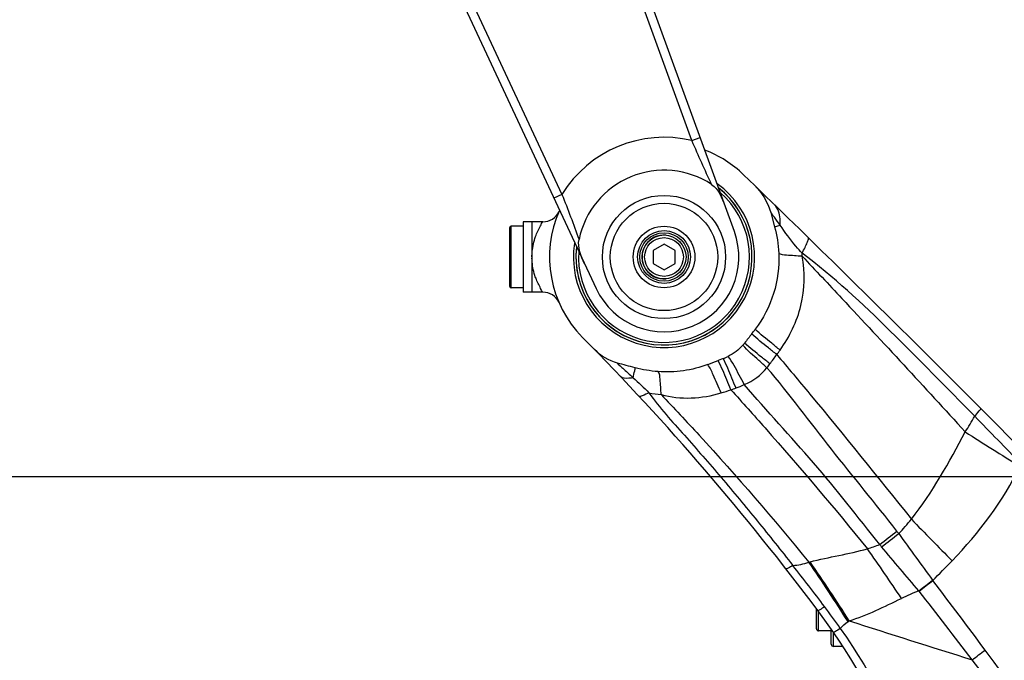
# Model space of a CAD drawing. Header units: millimetres. Extents: x 0 to 11890, y 0 to 8410.
# Tile 75 of 104: x 5706 to 5929, y 5032 to 5178. Entities that reach past the tile are written whole.
import ezdxf

# ---------------------------------------------------------------- set-up
doc = ezdxf.new("R2010")
doc.units = ezdxf.units.MM
doc.header["$LTSCALE"] = 653.95
doc.layers.get('0').update_dxf_attribs({"linetype": 'CONTINUOUS'})
for name, color, linetype in [('304103000031DXF_CONTINUOUS_LINE', 7, 'CONTINUOUS'), ('304103000184DXF_CONTINUOUS_LINE', 7, 'CONTINUOUS'), ('304104000210DXF_CONTINUOUS_LINE', 7, 'CONTINUOUS'), ('304304000121DXF_CONTINUOUS_LINE', 7, 'CONTINUOUS'), ('501023000078DXF_CONTINUOUS_LINE', 7, 'CONTINUOUS'), ('537003000017DXF_CONTINUOUS_LINE', 7, 'CONTINUOUS'), ('604006000006DXF_CONTINUOUS_LINE', 7, 'CONTINUOUS'), ('604007000001DXF_CONTINUOUS_LINE', 7, 'CONTINUOUS'), ('626001000001DXF_CONTINUOUS_LINE', 7, 'CONTINUOUS'), ('RB30-1-B-JSZL_DXF_DIMENSION', 7, 'CONTINUOUS')]:
    doc.layers.add(name, color=color, linetype=linetype)
doc.styles.get("Standard").update_dxf_attribs({"font": 'txt', "width": 0.7})
doc.dimstyles.new('DIMSTYLE_10', dxfattribs={"dimtxt": 70, "dimasz": 50, "dimexe": 1.5, "dimexo": 0, "dimgap": 1.75, "dimtad": 1, "dimdsep": 46, "dimtxsty": 'Standard', "dimblk": '_FILLED', "dimblk1": '_FILLED', "dimblk2": '_FILLED', "dimcen": 0.09, "dimclrt": 5, "dimazin": 2, "dimtp": 1.2, "dimtm": 1.2, "dimtfac": 1, "dimtofl": 0, "dimtmove": 0, "dimatfit": 3, "dimldrblk": '_FILLED', "dimfxl": 0, "dimtolj": 1, "dimarcsym": 0})
doc.dimstyles.new('DIMSTYLE_4', dxfattribs={"dimtxt": 70, "dimasz": 50, "dimexe": 1.5, "dimexo": 0, "dimgap": 1.75, "dimtad": 0, "dimtih": 1, "dimtoh": 1, "dimdsep": 46, "dimtxsty": 'Standard', "dimblk": '_FILLED', "dimblk1": '_FILLED', "dimblk2": '_FILLED', "dimcen": 0.09, "dimclrt": 5, "dimazin": 2, "dimtp": 0.1, "dimtm": 0.1, "dimtfac": 1, "dimtofl": 0, "dimtmove": 0, "dimatfit": 3, "dimldrblk": '_FILLED', "dimfxl": 0, "dimtolj": 1, "dimarcsym": 0})
doc.dimstyles.new('DIMSTYLE_8', dxfattribs={"dimtxt": 70, "dimasz": 50, "dimexe": 1.5, "dimexo": 0, "dimgap": 1.75, "dimtad": 1, "dimdsep": 46, "dimtxsty": 'Standard', "dimblk": '_FILLED', "dimblk1": '_FILLED', "dimblk2": '_FILLED', "dimcen": 0.09, "dimclrt": 5, "dimazin": 2, "dimtp": 0.8, "dimtm": 0.8, "dimtfac": 1, "dimtofl": 0, "dimtmove": 0, "dimatfit": 3, "dimldrblk": '_FILLED', "dimfxl": 0, "dimtolj": 1, "dimarcsym": 0})
doc.dimstyles.new('DIMSTYLE_9', dxfattribs={"dimtxt": 70, "dimasz": 50, "dimexe": 1.5, "dimexo": 0, "dimgap": 1.75, "dimtad": 1, "dimdsep": 46, "dimtxsty": 'Standard', "dimblk": '_FILLED', "dimblk1": '_FILLED', "dimblk2": '_FILLED', "dimcen": 0.09, "dimclrt": 5, "dimazin": 2, "dimtp": 0.5, "dimtm": 0.5, "dimtfac": 1, "dimtofl": 0, "dimtmove": 0, "dimatfit": 3, "dimldrblk": '_FILLED', "dimfxl": 0, "dimtolj": 1, "dimarcsym": 0})

# ---------------------------------------------------------------- blocks, each defined once
blk = doc.blocks.new('*D10')
at = {"layer": 'RB30-1-B-JSZL_DXF_DIMENSION', "color": 2, "linetype": 'Continuous'}
blk.add_line((5937.98, 4804.16), (5937.98, 6434.96), dxfattribs=at)
blk = doc.blocks.new('_FILLED')
at = {"color": 0, "linetype": 'ByBlock'}
blk.add_solid([(0, 0), (-1, 0.17), (-1, -0.17)], dxfattribs=at)
blk = doc.blocks.new('*D18')
at = {"layer": 'RB30-1-B-JSZL_DXF_DIMENSION', "color": 2, "linetype": 'Continuous'}
for p, q in [((6024.13, 5074.16), (5526.73, 5074.16)), ((5541.73, 5074.16), (5541.73, 4846.66)), ((5541.73, 4619.16), (5541.73, 4846.66)), ((5759.44, 4619.16), (5526.73, 4619.16))]:
    blk.add_line(p, q, dxfattribs=at)
at = {"layer": 'RB30-1-B-JSZL_DXF_DIMENSION', "color": 2, "linetype": 'Continuous', "xscale": 50, "yscale": 50, "zscale": 50}
for p, rotation in [((5541.73, 5074.16), 90), ((5541.73, 4619.16), 270)]:
    blk.add_blockref('_FILLED', p, dxfattribs=dict(at, rotation=rotation))
blk = doc.blocks.new('*D19')
at = {"layer": 'RB30-1-B-JSZL_DXF_DIMENSION', "color": 2, "linetype": 'Continuous'}
for p, q in [((6081.98, 5804.16), (5526.73, 5804.16)), ((5541.73, 5804.16), (5541.73, 5439.16)), ((5541.73, 5074.16), (5541.73, 5439.16)), ((6127.98, 5074.16), (5526.73, 5074.16))]:
    blk.add_line(p, q, dxfattribs=at)
at = {"layer": 'RB30-1-B-JSZL_DXF_DIMENSION', "color": 2, "linetype": 'Continuous', "xscale": 50, "yscale": 50, "zscale": 50}
for p, rotation in [((5541.73, 5804.16), 90), ((5541.73, 5074.16), 270)]:
    blk.add_blockref('_FILLED', p, dxfattribs=dict(at, rotation=rotation))
blk = doc.blocks.new('*D20')
at = {"layer": 'RB30-1-B-JSZL_DXF_DIMENSION', "color": 2, "linetype": 'Continuous'}
for p, q in [((5937.98, 4804.16), (5937.98, 6076.14)), ((6127.98, 5850.16), (6127.98, 6076.14)), ((6032.98, 6061.14), (5735.66, 6061.14)), ((5937.98, 6061.14), (6032.98, 6061.14)), ((6127.98, 6061.14), (6032.98, 6061.14))]:
    blk.add_line(p, q, dxfattribs=at)
at = {"layer": 'RB30-1-B-JSZL_DXF_DIMENSION', "color": 2, "linetype": 'Continuous', "xscale": 50, "yscale": 50, "zscale": 50, "rotation": 180}
blk.add_blockref('_FILLED', (5937.98, 6061.14), dxfattribs=at)
at = {"layer": 'RB30-1-B-JSZL_DXF_DIMENSION', "color": 2, "linetype": 'Continuous', "xscale": 50, "yscale": 50, "zscale": 50}
blk.add_blockref('_FILLED', (6127.98, 6061.14), dxfattribs=at)
blk = doc.blocks.new('*D24')
at = {"layer": 'RB30-1-B-JSZL_DXF_DIMENSION', "color": 2, "linetype": 'Continuous'}
for p, q in [((7104.19, 5958.16), (5344.32, 5958.16)), ((5359.32, 5958.16), (5359.32, 5288.66)), ((5359.32, 4619.16), (5359.32, 5288.66)), ((5759.44, 4619.16), (5344.32, 4619.16))]:
    blk.add_line(p, q, dxfattribs=at)
at = {"layer": 'RB30-1-B-JSZL_DXF_DIMENSION', "color": 2, "linetype": 'Continuous', "xscale": 50, "yscale": 50, "zscale": 50}
for p, rotation in [((5359.32, 5958.16), 90), ((5359.32, 4619.16), 270)]:
    blk.add_blockref('_FILLED', p, dxfattribs=dict(at, rotation=rotation))

msp = doc.modelspace()

# ---------------------------------------------------------------- linework, layer by layer
at = {"layer": '304103000031DXF_CONTINUOUS_LINE', "color": 9, "linetype": 'Continuous'}
for p, q in [((5858.307, 5150.614), (5831.902, 5223.163)), ((5798.595, 5203.137), (5828.789, 5138.387)), ((5858.308, 5150.613), (5860.187, 5151.297)), ((5858.358, 5150.497), (5858.307, 5150.614)), ((5828.789, 5138.386), (5826.976, 5137.541))]:
    msp.add_line(p, q, dxfattribs=at)
at = {"layer": '304103000031DXF_CONTINUOUS_LINE', "color": 7, "linetype": 'Continuous'}
for p, q in [((5867.947, 5129.978), (5833.781, 5223.847)), ((5796.783, 5202.292), (5836.565, 5116.979))]:
    msp.add_line(p, q, dxfattribs=at)
at = {"layer": '304103000031DXF_CONTINUOUS_LINE', "color": 9, "linetype": 'Continuous'}
msp.add_arc((5851.972, 5124.164), 27.198, 76.5304, 148.46962, dxfattribs=at)
at = {"layer": '304103000031DXF_CONTINUOUS_LINE', "color": 7, "linetype": 'Continuous'}
for radius, start, end in [(19.715, 56.73559, 168.26447), (17, 205, 20)]:
    msp.add_arc((5851.972, 5124.164), radius, start, end, dxfattribs=at)
at = {"layer": '304103000031DXF_CONTINUOUS_LINE', "color": 9, "linetype": 'Continuous'}
for points in [[(5862.785, 5140.648), (5861.28, 5143.918), (5859.787, 5147.194), (5858.358, 5150.497)], [(5828.789, 5138.387), (5830.131, 5135.002), (5831.407, 5131.59), (5832.669, 5128.174)]]:
    msp.add_open_spline(points, degree=3, dxfattribs=at)
at = {"layer": '304103000031DXF_CONTINUOUS_LINE', "color": 7, "linetype": 'Continuous'}
for points in [[(5862.785, 5140.648), (5864.37, 5139.608), (5865.166, 5137.617), (5865.815, 5135.835)], [(5833.93, 5122.628), (5833.129, 5124.346), (5832.284, 5126.318), (5832.669, 5128.174)]]:
    msp.add_open_spline(points, degree=3, dxfattribs=at)
at = {"layer": '304103000184DXF_CONTINUOUS_LINE', "color": 7, "linetype": 'Continuous'}
for p, q in [((5876.2, 5134.267), (5877.085, 5131.028)), ((5821.972, 5132.164), (5821.972, 5116.164)), ((5824.476, 5132.164), (5821.972, 5132.164)), ((5824.476, 5116.164), (5821.972, 5116.164)), ((5865.41, 5101.065), (5864.255, 5100.616))]:
    msp.add_line(p, q, dxfattribs=at)
at = {"layer": '304103000184DXF_CONTINUOUS_LINE', "color": 9, "linetype": 'Continuous'}
for p, q in [((5877.085, 5131.028), (5878.366, 5131.384)), ((5884.877, 5054.793), (5885.15, 5054.862)), ((5913.033, 5050.624), (5912.984, 5050.692)), ((5909.899, 5048.203), (5909.841, 5048.277)), ((5909.899, 5048.203), (5909.841, 5048.277)), ((5893.774, 5041.292), (5894.04, 5041.476))]:
    msp.add_line(p, q, dxfattribs=at)
at = {"layer": '304103000184DXF_CONTINUOUS_LINE', "color": 7, "linetype": 'Continuous'}
for centre, radius, start, end in [((5851.972, 5124.164), 26, 45.93635, 69.11244), ((3088.225, 2268.576), 4000, 42.698832, 45.936346), ((5851.972, 5124.164), 20.577, 171.1652, 53.95768), ((5851.972, 5124.164), 20, 173.79992, 51.73695), ((5824.476, 5136.164), 4, 270.00002, 335.21551), ((5851.972, 5124.164), 26, 156.02927, 224.6333), ((5824.476, 5112.164), 4, 24.78581, 89.99998), ((5536.232, 5366.529), 424.482, 322.25322, 322.4345), ((5406.499, 4684.357), 600, 36.8006, 44.633297), ((5859.731, 5112.767), 13.338, 319.42278, 322.23722), ((5729.692, 5446.872), 371.484, 290.85387, 291.23735), ((5859.837, 5115.434), 15.412, 291.19646, 295.92646), ((5766.825, 4953.921), 150, 4.56933, 36.8006)]:
    msp.add_arc(centre, radius, start, end, dxfattribs=at)
at = {"layer": '304103000184DXF_CONTINUOUS_LINE', "color": 9, "linetype": 'Continuous'}
for centre, radius, start, end in [((5834.599, 5124.151), 12.629, 179.94533, 180.99988), ((5854.931, 5123.955), 28.431, 0.78178, 2.14885), ((5836.714, 5124.506), 14.788, 200.09183, 200.50188), ((4907.804, 5821.658), 1207.656, 323.296933, 323.42081), ((5861.074, 5114.939), 21.793, 289.43255, 294.77562), ((5854.898, 5126.541), 33.852, 259.20488, 263.9175), ((5764.281, 5415.061), 337.163, 287.37256, 287.76721), ((5773.89, 5360.005), 281.905, 289.32235, 289.57188), ((5875.88, 5113.862), 53.376, 326.51927, 330.96396), ((2907.59, 2135.197), 4220.041, 44.198558, 44.402859), ((6302.692, 5678.493), 706.451, 237.23841, 238.425962), ((5868.43, 5096.531), 50.996, 316.28545, 321.1792), ((6867.91, 5996.601), 1337.839, 224.160856, 224.726367), ((5791.02, 5203.191), 181.464, 307.29376, 308.84979), ((5867.859, 5033.221), 46.785, 36.86532, 37.75624), ((5790.359, 5207.921), 186.306, 306.58384, 308.08938), ((9882.151, 7940.647), 4909.799, 215.905588, 216.058417), ((5888.88, 5088.684), 32.21, 286.81518, 292.04423), ((5189.899, 4565.392), 862.673, 33.901671, 34.809712), ((5874.489, 5036.105), 34.894, 39.54237, 40.63434), ((5558.8, 4830.234), 395.921, 32.21395, 34.55393), ((5555.999, 4826.605), 400.551, 32.44146, 34.74017), ((5547.695, 5409.309), 511.983, 315.52651, 316.22965), ((5434.331, 4701.551), 569.185, 37.07559, 38.26551), ((5335.411, 5799.331), 945.543, 307.409902, 307.650068), ((5324.858, 5808.871), 959.629, 307.564419, 307.800898), ((4918.548, 4290.265), 1251.857, 36.495775, 37.400659), ((5933.949, 4987.627), 65.266, 111.67699, 115.43926), ((4788.375, 4167.721), 1425.856, 37.342567, 38.134623), ((5773.686, 4957.964), 143.851, 34.65352, 37.07915), ((7058.39, 8662.437), 3803.56, 252.174376, 252.615672), ((5308.726, 5856.055), 1026.7, 306.676001, 306.881842), ((4224.824, 3775.804), 2115.526, 33.586187, 36.522145), ((5185.463, 4470.898), 926.261, 30.650265, 37.332225)]:
    msp.add_arc(centre, radius, start, end, dxfattribs=at)
at = {"layer": '304103000184DXF_CONTINUOUS_LINE', "color": 7, "linetype": 'Continuous'}
for points in [[(5872.507, 5140.47), (5874.235, 5138.795), (5875.565, 5136.588), (5876.2, 5134.267)], [(5877.085, 5131.028), (5877.622, 5129.063), (5877.938, 5127.026), (5878.043, 5124.992)], [(5878.043, 5124.992), (5878.355, 5118.978), (5876.372, 5112.508), (5872.701, 5107.735)], [(5871.881, 5106.672), (5871.346, 5105.981), (5870.81, 5105.29), (5870.275, 5104.599)], [(5869.861, 5104.091), (5868.963, 5103.043), (5867.816, 5102.177), (5866.576, 5101.573)], [(5841.431, 5100.036), (5839.476, 5100.554), (5837.612, 5101.664), (5836.201, 5103.113)], [(5845.384, 5098.989), (5844.067, 5099.338), (5842.749, 5099.687), (5841.431, 5100.036)], [(5861.935, 5099.723), (5858.371, 5098.366), (5854.411, 5097.825), (5850.608, 5098.114)], [(5850.608, 5098.114), (5848.848, 5098.249), (5847.091, 5098.536), (5845.384, 5098.989)]]:
    msp.add_open_spline(points, degree=3, dxfattribs=at)
at = {"layer": '304103000184DXF_CONTINUOUS_LINE', "color": 9, "linetype": 'Continuous'}
for points, knots in [([(5878.366, 5131.384), (5878.387, 5131.875), (5878.362, 5133.483), (5877.891, 5135.24), (5877.075, 5136.034)], [0, 0, 0, 0, 0.3017055, 1, 1, 1, 1]), ([(5878.366, 5131.384), (5877.912, 5131.978), (5877.317, 5132.854), (5876.572, 5133.761), (5876.343, 5134.2), (5876.2, 5134.267)], [0, 0, 0, 0, 0.6213741, 0.8680258, 1, 1, 1, 1]), ([(5822.792, 5128.809), (5823.094, 5129.652), (5823.722, 5130.712), (5824.204, 5131.932), (5824.476, 5132.164)], [0, 0, 0, 0, 0.7147491, 1, 1, 1, 1]), ([(5883.342, 5125.021), (5882.868, 5125.537), (5881.078, 5127.552), (5879.466, 5129.722), (5878.366, 5131.384)], [0, 0, 0, 0, 0.2600326, 1, 1, 1, 1]), ([(5821.97, 5124.163), (5821.97, 5124.582), (5822.048, 5126.158), (5822.402, 5127.718), (5822.792, 5128.809)], [0, 0, 0, 0, 0.2652864, 1, 1, 1, 1]), ([(5883.342, 5125.021), (5883.574, 5125.462), (5883.971, 5126.253), (5884.482, 5127.343), (5884.695, 5128.005), (5884.843, 5128.458), (5884.762, 5128.537)], [0, 0, 0, 0, 0.3914822, 0.7040906, 0.9111905, 1, 1, 1, 1]), ([(5883.359, 5124.343), (5882.163, 5124.368), (5880.456, 5124.548), (5878.51, 5124.621), (5878.043, 5124.992)], [0, 0, 0, 0, 0.667409, 1, 1, 1, 1]), ([(5878.337, 5103.007), (5880.522, 5106.037), (5883.822, 5112.951), (5884.098, 5120.689), (5883.359, 5124.342)], [0, 0, 0, 0, 0.5005417, 1, 1, 1, 1]), ([(5922.547, 5087.956), (5916.168, 5094.433), (5903.655, 5107.334), (5890.488, 5119.711), (5883.342, 5125.021)], [0, 0, 0, 0, 0.5052029, 1, 1, 1, 1]), ([(5883.359, 5124.343), (5886.371, 5121.146), (5898.797, 5107.912), (5911.12, 5094.58), (5920.399, 5084.417)], [0, 0, 0, 0, 0.2419237, 1, 1, 1, 1]), ([(5822.826, 5119.426), (5822.705, 5119.757), (5822.23, 5121.214), (5821.992, 5122.751), (5821.972, 5123.931)], [0, 0, 0, 0, 0.230041, 1, 1, 1, 1]), ([(5824.476, 5116.164), (5824.228, 5116.391), (5823.752, 5117.523), (5823.16, 5118.532), (5822.862, 5119.327)], [0, 0, 0, 0, 0.2838086, 1, 1, 1, 1]), ([(5877.594, 5101.976), (5876.952, 5102.486), (5875.033, 5104.033), (5873.094, 5105.561), (5871.881, 5106.672)], [0, 0, 0, 0, 0.332653, 1, 1, 1, 1]), ([(5878.337, 5103.007), (5877.699, 5103.518), (5875.799, 5105.067), (5873.868, 5106.59), (5872.701, 5107.735)], [0, 0, 0, 0, 0.3333415, 1, 1, 1, 1]), ([(5875.345, 5099.006), (5874.728, 5099.553), (5872.879, 5101.223), (5871.002, 5102.874), (5869.861, 5104.091)], [0, 0, 0, 0, 0.3308035, 1, 1, 1, 1]), ([(5876.035, 5099.881), (5875.391, 5100.392), (5873.457, 5101.947), (5871.506, 5103.486), (5870.275, 5104.599)], [0, 0, 0, 0, 0.3314947, 1, 1, 1, 1]), ([(5877.594, 5101.976), (5880.108, 5098.992), (5890.442, 5086.64), (5900.588, 5074.129), (5908.162, 5064.562)], [0, 0, 0, 0, 0.2423045, 1, 1, 1, 1]), ([(5841.431, 5100.036), (5841.285, 5100.025), (5842.106, 5099.29), (5842.566, 5098.899), (5843.831, 5097.794), (5844.584, 5097.102), (5844.993, 5096.716)], [0, 0, 0, 0, 0.0899695, 0.3400115, 0.6544511, 1, 1, 1, 1]), ([(5864.953, 5093.278), (5864.378, 5094.653), (5863.412, 5096.815), (5862.42, 5098.985), (5861.935, 5099.723)], [0, 0, 0, 0, 0.6279014, 1, 1, 1, 1]), ([(5867.167, 5093.979), (5866.86, 5094.728), (5865.92, 5096.952), (5865.018, 5099.202), (5864.255, 5100.616)], [0, 0, 0, 0, 0.3349214, 1, 1, 1, 1]), ([(5868.325, 5094.387), (5868.017, 5095.138), (5867.076, 5097.376), (5866.168, 5099.636), (5865.41, 5101.065)], [0, 0, 0, 0, 0.3341078, 1, 1, 1, 1]), ([(5870.207, 5095.152), (5869.83, 5095.876), (5868.664, 5098.039), (5867.537, 5100.241), (5866.576, 5101.573)], [0, 0, 0, 0, 0.332174, 1, 1, 1, 1]), ([(5844.993, 5096.716), (5845.108, 5097.239), (5845.211, 5097.983), (5845.435, 5098.76), (5845.384, 5098.989)], [0, 0, 0, 0, 0.6955298, 1, 1, 1, 1]), ([(5851.311, 5092.879), (5851.295, 5094.053), (5851.133, 5095.73), (5851.008, 5097.673), (5850.608, 5098.114)], [0, 0, 0, 0, 0.6634543, 1, 1, 1, 1]), ([(5904.849, 5061.868), (5899.991, 5068.137), (5889.877, 5080.292), (5880.463, 5093.015), (5875.345, 5099.006)], [0, 0, 0, 0, 0.5016434, 1, 1, 1, 1]), ([(5844.993, 5096.716), (5844.667, 5096.654), (5843.723, 5096.53), (5842.527, 5096.522), (5842.074, 5097)], [0, 0, 0, 0, 0.3356518, 1, 1, 1, 1]), ([(5900.969, 5058.829), (5895.997, 5065.046), (5886.276, 5077.609), (5875.325, 5089.122), (5870.207, 5095.152)], [0, 0, 0, 0, 0.5016373, 1, 1, 1, 1]), ([(5848.558, 5093.288), (5848.058, 5093.029), (5847.439, 5092.82), (5846.46, 5092.321), (5846.294, 5092.499)], [0, 0, 0, 0, 0.6979109, 1, 1, 1, 1]), ([(5848.558, 5093.288), (5850.969, 5089.866), (5856.696, 5083.63), (5865.015, 5074.026), (5873.232, 5064.161), (5878.58, 5057.446), (5881.226, 5054.051)], [0, 0, 0, 0, 0.245919, 0.4956184, 0.747113, 1, 1, 1, 1]), ([(5851.311, 5092.879), (5854.216, 5089.839), (5865.782, 5077.483), (5876.854, 5064.664), (5884.877, 5054.793)], [0, 0, 0, 0, 0.2484174, 1, 1, 1, 1]), ([(5867.167, 5093.979), (5869.773, 5091.103), (5880.354, 5079.266), (5890.621, 5067.15), (5898.198, 5057.851)], [0, 0, 0, 0, 0.2444718, 1, 1, 1, 1]), ([(5922.547, 5087.956), (5922.914, 5088.345), (5923.195, 5088.81), (5924.021, 5089.615), (5923.867, 5089.77)], [0, 0, 0, 0, 0.7094612, 1, 1, 1, 1]), ([(5881.226, 5054.051), (5880.882, 5053.817), (5880.489, 5053.624), (5879.762, 5053.168), (5879.658, 5053.302)], [0, 0, 0, 0, 0.7097997, 1, 1, 1, 1]), ([(5888.45, 5044.694), (5888.099, 5044.447), (5887.606, 5044.081), (5887.163, 5043.872), (5886.961, 5043.74), (5886.934, 5043.776)], [0, 0, 0, 0, 0.7226047, 0.9249881, 1, 1, 1, 1]), ([(5892.018, 5039.759), (5891.655, 5039.519), (5891.149, 5039.134), (5890.7, 5038.962), (5890.505, 5038.794), (5890.481, 5038.829)], [0, 0, 0, 0, 0.7258201, 0.9284766, 1, 1, 1, 1]), ([(5892.018, 5039.759), (5899.55, 5028.926), (5911.925, 5005.243), (5917.662, 4979.126), (5918.781, 4965.979)], [0, 0, 0, 0, 0.4999958, 1, 1, 1, 1])]:
    msp.add_open_spline(points, degree=3, knots=knots, dxfattribs=at)
for points in [[(5877.594, 5101.976), (5877.841, 5102.32), (5878.089, 5102.664), (5878.337, 5103.007)], [(5875.345, 5099.006), (5875.583, 5099.291), (5875.821, 5099.577), (5876.023, 5099.889)], [(5870.207, 5095.152), (5872.188, 5095.965), (5874.028, 5097.318), (5875.345, 5099.006)], [(5844.993, 5096.716), (5846.224, 5095.62), (5847.4, 5094.461), (5848.558, 5093.288)], [(5851.311, 5092.879), (5855.705, 5091.7), (5860.611, 5091.921), (5864.953, 5093.278)], [(5908.162, 5064.562), (5912.962, 5070.677), (5916.755, 5077.55), (5920.399, 5084.417)], [(5917.408, 5055.135), (5923.502, 5061.496), (5929.062, 5068.642), (5932.794, 5076.621)], [(5885.15, 5054.862), (5889.47, 5055.977), (5893.907, 5056.626), (5898.198, 5057.851)], [(5909.841, 5048.277), (5906.986, 5051.59), (5904.182, 5054.947), (5901.398, 5058.32)], [(5881.226, 5054.051), (5882.466, 5054.125), (5883.695, 5054.411), (5884.877, 5054.793)], [(5894.04, 5041.476), (5898.16, 5042.729), (5902.025, 5044.714), (5905.913, 5046.565)], [(5892.018, 5039.759), (5892.54, 5040.335), (5893.137, 5040.847), (5893.774, 5041.292)]]:
    msp.add_open_spline(points, degree=3, dxfattribs=at)
at = {"layer": '304104000210DXF_CONTINUOUS_LINE', "color": 7, "linetype": 'Continuous'}
for radius in [14, 12.2, 7, 6]:
    msp.add_circle((5851.972, 5124.164), radius, dxfattribs=at)
at = {"layer": '304104000210DXF_CONTINUOUS_LINE', "color": 9, "linetype": 'Continuous'}
msp.add_circle((5851.972, 5124.164), 5.5, dxfattribs=at)
at = {"layer": '304304000121DXF_CONTINUOUS_LINE', "color": 7, "linetype": 'Continuous'}
for p, q in [((5886.579, 5039.664), (5886.579, 5044.243)), ((5889.979, 5039.164), (5887.079, 5039.164)), ((5889.979, 5036.164), (5889.979, 5039.543)), ((5892.568, 5035.664), (5890.479, 5035.664))]:
    msp.add_line(p, q, dxfattribs=at)
at = {"layer": '304304000121DXF_CONTINUOUS_LINE', "color": 9, "linetype": 'Continuous'}
for p, q in [((5887.079, 5039.164), (5887.079, 5043.577)), ((5890.479, 5035.664), (5890.479, 5038.831))]:
    msp.add_line(p, q, dxfattribs=at)
at = {"layer": '304304000121DXF_CONTINUOUS_LINE', "color": 7, "linetype": 'Continuous'}
for centre in [(5887.079, 5039.664), (5890.479, 5036.164)]:
    msp.add_arc(centre, 0.5, 180, 270, dxfattribs=at)
at = {"layer": '501023000078DXF_CONTINUOUS_LINE', "color": 7, "linetype": 'Continuous'}
for p, q in [((5851.972, 5127.05), (5849.472, 5125.607)), ((5854.472, 5125.607), (5851.972, 5127.05)), ((5849.472, 5125.607), (5849.472, 5122.72)), ((5854.472, 5122.72), (5854.472, 5125.607)), ((5849.472, 5122.72), (5851.972, 5121.277)), ((5851.972, 5121.277), (5854.472, 5122.72))]:
    msp.add_line(p, q, dxfattribs=at)
msp.add_circle((5851.972, 5124.164), 5, dxfattribs=at)
at = {"layer": '501023000078DXF_CONTINUOUS_LINE', "color": 9, "linetype": 'Continuous'}
msp.add_circle((5851.972, 5124.164), 4.4, dxfattribs=at)
at = {"layer": '537003000017DXF_CONTINUOUS_LINE', "color": 7, "linetype": 'Continuous'}
for radius, start, end in [(20, 173.42847, 51.84015), (19.423, 176.2258, 48.69388)]:
    msp.add_arc((5851.972, 5124.164), radius, start, end, dxfattribs=at)
at = {"layer": '604006000006DXF_CONTINUOUS_LINE', "color": 7, "linetype": 'Continuous'}
msp.add_arc((5851.972, 5124.164), 5, 84.6635, 275.34143, dxfattribs=at)
at = {"layer": '604007000001DXF_CONTINUOUS_LINE', "color": 7, "linetype": 'Continuous'}
for p, q in [((5819.972, 5132.164), (5819.972, 5116.164)), ((5821.972, 5132.164), (5819.972, 5132.164)), ((5821.972, 5132.164), (5821.972, 5116.164)), ((5821.972, 5116.164), (5819.972, 5116.164))]:
    msp.add_line(p, q, dxfattribs=at)
at = {"layer": '626001000001DXF_CONTINUOUS_LINE', "color": 7, "linetype": 'Continuous'}
for p, q in [((5816.972, 5117.464), (5816.972, 5130.864)), ((5819.972, 5131.164), (5817.272, 5131.164)), ((5819.972, 5117.164), (5817.272, 5117.164))]:
    msp.add_line(p, q, dxfattribs=at)
at = {"layer": '626001000001DXF_CONTINUOUS_LINE', "color": 9, "linetype": 'Continuous'}
msp.add_line((5817.272, 5117.164), (5817.272, 5131.164), dxfattribs=at)
at = {"layer": '626001000001DXF_CONTINUOUS_LINE', "color": 7, "linetype": 'Continuous'}
for centre, start, end in [((5817.272, 5130.864), 90, 180), ((5817.272, 5117.464), 180, 270)]:
    msp.add_arc(centre, 0.3, start, end, dxfattribs=at)

# ---------------------------------------------------------------- dimensions: what is measured, and where the dimension line sits
at = {"layer": 'RB30-1-B-JSZL_DXF_DIMENSION', "color": 2, "linetype": 'Continuous'}
dim = msp.add_ordinate_dim(feature_location=(5937.979482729, 4804.163652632), offset=(0, 1630.793301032), dtype=1, origin=(5937.979482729, 4804.163652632), dimstyle='DIMSTYLE_4', override={"dimgap": 17.500236, "dimtad": 1, "dimtih": 0, "dimtoh": 0}, dxfattribs=at)
dim.commit()
dim.dimension.update_dxf_attribs({"geometry": '*D10', "text_midpoint": (5920.479482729, 6469.956953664)})
dim = msp.add_linear_dim(base=(6127.979, 6061.136), p1=(5937.979, 4804.164), p2=(6127.979, 5850.164), dimstyle='DIMSTYLE_9', dxfattribs=at)
dim.commit()
dim.dimension.update_dxf_attribs({"geometry": '*D20', "text_midpoint": (5735.662, 6061.136), "dimtype": 160})
for base, p1, p2, angle, dimstyle, picture, middle in [((5359.323, 4619.164), (7104.189, 5958.164), (5759.443, 4619.164), 270, 'DIMSTYLE_10', '*D24', (5359.323, 5190.664)), ((5541.729, 5804.164), (6127.979, 5074.164), (6081.979, 5804.164), 90, 'DIMSTYLE_8', '*D19', (5541.729, 5365.664)), ((5541.729, 5074.164), (5759.443, 4619.164), (6024.132, 5074.164), 90, 'DIMSTYLE_8', '*D18', (5541.729, 4773.164))]:
    dim = msp.add_linear_dim(base=base, p1=p1, p2=p2, angle=angle, dimstyle=dimstyle, dxfattribs=at)
    dim.commit()
    dim.dimension.update_dxf_attribs({"geometry": picture, "text_midpoint": middle, "dimtype": 160})

doc.saveas('drawing.dxf')
